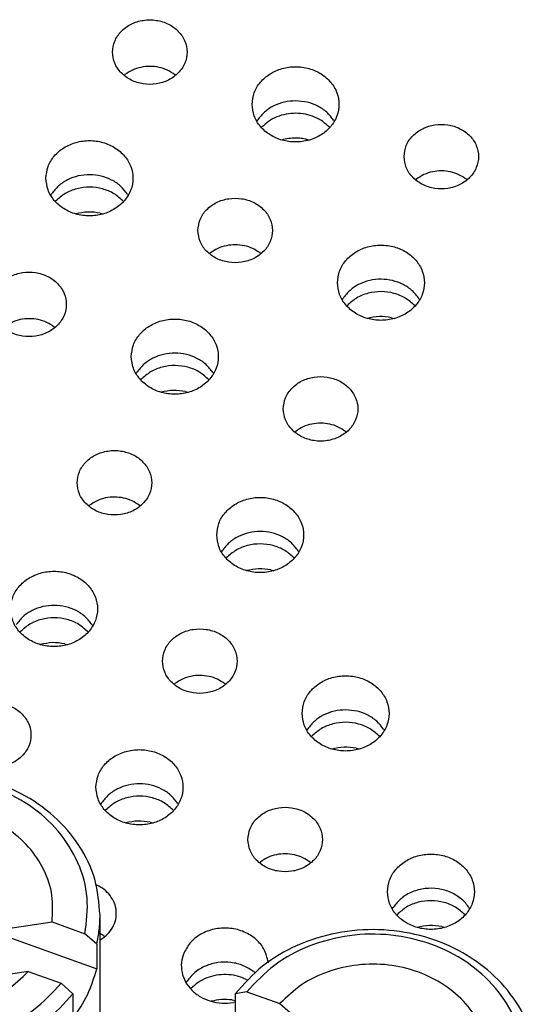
# Model space of a CAD drawing. Header units: inches. Extents: x -129 to 664, y -381 to 179.
# Tile 68 of 109: x -41 to -33, y -200 to -184. Entities that reach past the tile are written whole.
import ezdxf

# ---------------------------------------------------------------- set-up
doc = ezdxf.new("R2010")
doc.units = ezdxf.units.IN
doc.layers.add('1', color=7, linetype='Continuous')

# ---------------------------------------------------------------- blocks, each defined once
blk = doc.blocks.new('nut_hcdps_E7018-25751_1__24', base_point=(-45.088, -204.805))
at = {"color": 7, "linetype": 'Continuous'}
for p, q in [((-44.463, -197.425), (-44.651, -197.457)), ((-44.651, -197.457), (-44.651, -197.857)), ((-44.463, -197.425), (-43.933, -197.615)), ((-43.933, -197.615), (-43.542, -197.957)), ((-44.88, -198.231), (-44.651, -197.857)), ((-43.144, -198.398), (-44.651, -197.857)), ((-43.542, -197.957), (-43.144, -198.298)), ((-45.034, -198.257), (-44.845, -198.225)), ((-44.315, -198.415), (-44.845, -198.225)), ((-43.144, -198.398), (-43.144, -198.298)), ((-43.924, -198.757), (-44.315, -198.415)), ((-45.088, -198.72), (-45.088, -202.72)), ((-43.527, -199.098), (-43.924, -198.757)), ((-43.447, -198.758), (-43.526, -199.101)), ((-39.788, -201.953), (-39.788, -198.72)), ((-41.35, -198.941), (-40.952, -198.886)), ((-40.952, -198.886), (-40.561, -198.824)), ((-40.561, -198.824), (-40.031, -199.015)), ((-41.35, -199.041), (-41.35, -198.941)), ((-41.35, -199.041), (-39.842, -199.582)), ((-39.842, -199.182), (-40.031, -199.015)), ((-42.59, -199.237), (-42.37, -199.225)), ((-39.842, -199.182), (-39.842, -199.582)), ((-43.21, -199.351), (-43.349, -199.531)), ((-43.25, -199.402), (-43.079, -199.327)), ((-43.079, -199.327), (-42.99, -199.306)), ((-41.672, -199.373), (-41.632, -199.394)), ((-41.497, -199.57), (-41.666, -199.351)), ((-41.617, -199.726), (-41.429, -199.482)), ((-41.334, -199.686), (-41.732, -199.742)), ((-40.943, -199.625), (-41.334, -199.686)), ((-40.943, -199.625), (-40.414, -199.815)), ((-40.414, -199.815), (-40.225, -199.982)), ((-40.225, -199.982), (-40.225, -200.382)), ((-43.512, -204.805), (-44.312, -204.342))]:
    blk.add_line(p, q, dxfattribs=at)
at = {"color": 1, "linetype": 'Continuous'}
for p, q in [((-43.248, -199.4), (-43.127, -199.33)), ((-41.749, -199.33), (-41.675, -199.373)), ((-41.675, -199.373), (-41.628, -199.4))]:
    blk.add_line(p, q, dxfattribs=at)
at = {"color": 7, "linetype": 'Continuous'}
for points, knots in [([(-39.788, -198.72), (-39.805, -198.523), (-39.84, -198.126), (-40.11, -197.575), (-40.519, -197.101), (-41.053, -196.734), (-41.675, -196.496), (-42.344, -196.401), (-43.02, -196.455), (-43.657, -196.656), (-44.226, -196.983), (-44.511, -197.301), (-44.651, -197.457)], [0, 0, 0, 0, 0.587286, 1.186519, 1.806033, 2.44847, 3.110621, 3.784689, 4.460272, 5.126647, 5.775077, 6.400921, 6.400921, 6.400921, 6.400921]), ([(-40.031, -199.015), (-40.007, -198.822), (-39.958, -198.435), (-40.121, -197.856), (-40.444, -197.341), (-40.916, -196.924), (-41.497, -196.632), (-42.145, -196.487), (-42.814, -196.496), (-43.454, -196.662), (-44.032, -196.964), (-44.321, -197.273), (-44.463, -197.425)], [0, 0, 0, 0, 0.577804, 1.160027, 1.758948, 2.381276, 3.026584, 3.688116, 4.354999, 5.015057, 5.657778, 6.277089, 6.277089, 6.277089, 6.277089]), ([(-40.561, -198.824), (-40.553, -198.682), (-40.536, -198.394), (-40.677, -197.974), (-40.928, -197.601), (-41.282, -197.299), (-41.711, -197.087), (-42.188, -196.977), (-42.682, -196.976), (-43.158, -197.086), (-43.594, -197.292), (-43.821, -197.508), (-43.933, -197.615)], [0, 0, 0, 0, 0.425961, 0.856788, 1.300306, 1.760505, 2.236772, 2.724474, 3.216328, 3.704134, 4.180586, 4.641007, 4.641007, 4.641007, 4.641007]), ([(-41.35, -198.941), (-41.366, -198.856), (-41.399, -198.681), (-41.549, -198.451), (-41.758, -198.264), (-42.018, -198.134), (-42.308, -198.069), (-42.607, -198.074), (-42.896, -198.144), (-43.062, -198.247), (-43.144, -198.298)], [0, 0, 0, 0, 0.260228, 0.527904, 0.806065, 1.094531, 1.390271, 1.688393, 1.983426, 2.270655, 2.270655, 2.270655, 2.270655]), ([(-45.034, -198.257), (-45.05, -198.334), (-45.081, -198.486), (-45.086, -198.642), (-45.088, -198.72)], [0, 0, 0, 0, 0.2335931, 0.4663966, 0.4663966, 0.4663966, 0.4663966]), ([(-44.845, -198.225), (-44.869, -198.418), (-44.918, -198.805), (-44.755, -199.383), (-44.432, -199.898), (-43.96, -200.316), (-43.379, -200.607), (-42.731, -200.752), (-42.062, -200.743), (-41.422, -200.577), (-40.844, -200.276), (-40.555, -199.966), (-40.414, -199.815)], [0, 0, 0, 0, 0.577804, 1.160027, 1.758948, 2.381275, 3.026584, 3.688116, 4.354998, 5.015056, 5.657777, 6.277089, 6.277089, 6.277089, 6.277089]), ([(-44.315, -198.415), (-44.324, -198.558), (-44.34, -198.845), (-44.199, -199.265), (-43.948, -199.638), (-43.594, -199.94), (-43.165, -200.153), (-42.688, -200.263), (-42.194, -200.264), (-41.718, -200.154), (-41.282, -199.947), (-41.055, -199.731), (-40.943, -199.625)], [0, 0, 0, 0, 0.425961, 0.856788, 1.300306, 1.760505, 2.236772, 2.724473, 3.216328, 3.704133, 4.180585, 4.641006, 4.641006, 4.641006, 4.641006]), ([(-43.144, -198.398), (-43.206, -198.449), (-43.33, -198.551), (-43.408, -198.69), (-43.447, -198.758)], [0, 0, 0, 0, 0.2410819, 0.4742278, 0.4742278, 0.4742278, 0.4742278]), ([(-45.088, -198.72), (-45.071, -198.916), (-45.036, -199.313), (-44.766, -199.865), (-44.357, -200.339), (-43.823, -200.706), (-43.201, -200.943), (-42.532, -201.038), (-41.856, -200.985), (-41.22, -200.784), (-40.65, -200.457), (-40.365, -200.139), (-40.225, -199.982)], [0, 0, 0, 0, 0.587286, 1.186519, 1.806034, 2.44847, 3.110622, 3.78469, 4.460273, 5.126647, 5.775078, 6.400922, 6.400922, 6.400922, 6.400922]), ([(-39.842, -199.182), (-39.827, -199.106), (-39.795, -198.953), (-39.79, -198.797), (-39.788, -198.72)], [0, 0, 0, 0, 0.2335931, 0.4663965, 0.4663965, 0.4663965, 0.4663965]), ([(-41.666, -199.351), (-41.739, -199.297), (-41.887, -199.187), (-42.155, -199.096), (-42.438, -199.063), (-42.721, -199.096), (-42.989, -199.187), (-43.137, -199.297), (-43.21, -199.351)], [0, 0, 0, 0, 0.271593, 0.551446, 0.83596, 1.120474, 1.400327, 1.67192, 1.67192, 1.67192, 1.67192]), ([(-41.429, -199.482), (-41.401, -199.411), (-41.344, -199.269), (-41.348, -199.117), (-41.35, -199.041)], [0, 0, 0, 0, 0.2270745, 0.4514797, 0.4514797, 0.4514797, 0.4514797]), ([(-43.527, -199.098), (-43.51, -199.184), (-43.477, -199.358), (-43.327, -199.588), (-43.118, -199.775), (-42.858, -199.906), (-42.568, -199.971), (-42.27, -199.965), (-41.98, -199.895), (-41.814, -199.792), (-41.732, -199.742)], [0, 0, 0, 0, 0.260228, 0.527904, 0.806065, 1.094531, 1.39027, 1.688393, 1.983426, 2.270655, 2.270655, 2.270655, 2.270655]), ([(-41.672, -199.373), (-41.785, -199.333), (-42.011, -199.253), (-42.25, -199.234), (-42.37, -199.225)], [0, 0, 0, 0, 0.3560562, 0.7163552, 0.7163552, 0.7163552, 0.7163552]), ([(-40.225, -200.382), (-40.14, -200.258), (-39.97, -200.011), (-39.885, -199.724), (-39.842, -199.582)], [0, 0, 0, 0, 0.4506024, 0.8917696, 0.8917696, 0.8917696, 0.8917696]), ([(-45.088, -202.72), (-45.078, -202.87), (-45.058, -203.173), (-44.898, -203.608), (-44.655, -204.011), (-44.427, -204.231), (-44.312, -204.342)], [0, 0, 0, 0, 0.450612, 0.906779, 1.373035, 1.852155, 1.852155, 1.852155, 1.852155])]:
    blk.add_open_spline(points, degree=3, knots=knots, dxfattribs=at)
at = {"color": 1, "linetype": 'Continuous'}
blk.add_open_spline([(-41.749, -199.33), (-41.861, -199.296), (-42.085, -199.228), (-42.438, -199.202), (-42.791, -199.228), (-43.015, -199.296), (-43.127, -199.33)], degree=3, knots=[0, 0, 0, 0, 0.349125, 0.701563, 1.054001, 1.403126, 1.403126, 1.403126, 1.403126], dxfattribs=at)
blk = doc.blocks.new('E7018-60120_plug_female_hcdps_ass__26', base_point=(-45.088, -272.667))
blk.add_blockref('nut_hcdps_E7018-25751_1__24', (-45.088, -204.805))
blk = doc.blocks.new('100A_pin_assy_3__27', base_point=(-45.088, -272.667))
blk.add_blockref('E7018-60120_plug_female_hcdps_ass__26', (-45.088, -272.667))
blk = doc.blocks.new('nut_hcdps_E7018-25751_1__30', base_point=(-38.048, -207.54))
at = {"color": 7, "linetype": 'Continuous'}
for p, q in [((-37.423, -199.95), (-37.611, -199.983)), ((-37.611, -199.983), (-37.611, -200.383)), ((-37.423, -199.95), (-36.893, -200.14)), ((-36.893, -200.14), (-36.502, -200.482)), ((-37.84, -200.756), (-37.611, -200.383)), ((-36.104, -200.923), (-37.611, -200.383)), ((-36.502, -200.482), (-36.104, -200.823)), ((-37.994, -200.783), (-37.805, -200.75)), ((-37.275, -200.94), (-37.805, -200.75)), ((-36.104, -200.923), (-36.104, -200.823)), ((-36.884, -201.283), (-37.275, -200.94)), ((-38.048, -201.245), (-38.048, -205.245)), ((-36.487, -201.623), (-36.884, -201.283)), ((-36.407, -201.283), (-36.486, -201.627)), ((-32.748, -205.245), (-32.748, -201.245)), ((-34.31, -201.467), (-33.912, -201.412)), ((-34.31, -201.567), (-34.31, -201.467)), ((-33.912, -201.412), (-33.521, -201.35)), ((-33.521, -201.35), (-32.991, -201.54)), ((-34.31, -201.567), (-32.802, -202.107)), ((-32.802, -201.707), (-32.991, -201.54)), ((-35.55, -201.762), (-35.33, -201.75)), ((-32.802, -201.707), (-32.802, -202.107)), ((-36.17, -201.876), (-36.309, -202.056)), ((-36.21, -201.927), (-36.039, -201.852)), ((-36.039, -201.852), (-35.95, -201.831)), ((-34.632, -201.899), (-34.592, -201.92)), ((-34.457, -202.095), (-34.626, -201.876)), ((-34.577, -202.251), (-34.389, -202.007)), ((-34.294, -202.212), (-34.692, -202.267)), ((-33.903, -202.15), (-34.294, -202.212)), ((-33.903, -202.15), (-33.374, -202.34)), ((-33.374, -202.34), (-33.185, -202.508)), ((-33.185, -202.508), (-33.185, -202.908))]:
    blk.add_line(p, q, dxfattribs=at)
at = {"color": 1, "linetype": 'Continuous'}
for p, q in [((-36.208, -201.925), (-36.087, -201.855)), ((-34.709, -201.855), (-34.635, -201.898)), ((-34.635, -201.898), (-34.588, -201.925))]:
    blk.add_line(p, q, dxfattribs=at)
at = {"color": 7, "linetype": 'Continuous'}
for points, knots in [([(-32.748, -201.245), (-32.765, -201.049), (-32.8, -200.652), (-33.07, -200.1), (-33.479, -199.626), (-34.013, -199.259), (-34.635, -199.021), (-35.304, -198.927), (-35.98, -198.98), (-36.617, -199.181), (-37.187, -199.508), (-37.471, -199.826), (-37.611, -199.983)], [0, 0, 0, 0, 0.587286, 1.186519, 1.806033, 2.448469, 3.110621, 3.784689, 4.460272, 5.126646, 5.775076, 6.40092, 6.40092, 6.40092, 6.40092]), ([(-32.991, -201.54), (-32.967, -201.347), (-32.918, -200.96), (-33.081, -200.382), (-33.404, -199.867), (-33.876, -199.449), (-34.457, -199.158), (-35.105, -199.012), (-35.774, -199.021), (-36.414, -199.188), (-36.992, -199.489), (-37.281, -199.798), (-37.423, -199.95)], [0, 0, 0, 0, 0.577804, 1.160027, 1.758948, 2.381276, 3.026584, 3.688116, 4.354999, 5.015057, 5.657778, 6.277089, 6.277089, 6.277089, 6.277089]), ([(-33.521, -201.35), (-33.513, -201.207), (-33.496, -200.92), (-33.637, -200.499), (-33.888, -200.127), (-34.242, -199.825), (-34.671, -199.612), (-35.148, -199.502), (-35.642, -199.501), (-36.118, -199.611), (-36.554, -199.817), (-36.781, -200.034), (-36.893, -200.14)], [0, 0, 0, 0, 0.425961, 0.856788, 1.300306, 1.760505, 2.236772, 2.724474, 3.216328, 3.704134, 4.180586, 4.641006, 4.641006, 4.641006, 4.641006]), ([(-34.31, -201.467), (-34.326, -201.381), (-34.359, -201.207), (-34.509, -200.976), (-34.718, -200.789), (-34.978, -200.659), (-35.268, -200.594), (-35.567, -200.6), (-35.856, -200.67), (-36.022, -200.773), (-36.104, -200.823)], [0, 0, 0, 0, 0.260228, 0.527904, 0.806065, 1.094531, 1.390271, 1.688393, 1.983426, 2.270655, 2.270655, 2.270655, 2.270655]), ([(-37.994, -200.783), (-38.01, -200.859), (-38.041, -201.012), (-38.046, -201.167), (-38.048, -201.245)], [0, 0, 0, 0, 0.2335934, 0.4663971, 0.4663971, 0.4663971, 0.4663971]), ([(-37.805, -200.75), (-37.829, -200.943), (-37.878, -201.33), (-37.715, -201.908), (-37.392, -202.423), (-36.92, -202.841), (-36.339, -203.132), (-35.692, -203.278), (-35.022, -203.269), (-34.382, -203.102), (-33.804, -202.801), (-33.515, -202.492), (-33.374, -202.34)], [0, 0, 0, 0, 0.577804, 1.160027, 1.758948, 2.381276, 3.026584, 3.688116, 4.354999, 5.015056, 5.657777, 6.277089, 6.277089, 6.277089, 6.277089]), ([(-37.275, -200.94), (-37.284, -201.083), (-37.3, -201.37), (-37.159, -201.791), (-36.908, -202.163), (-36.554, -202.466), (-36.125, -202.678), (-35.648, -202.788), (-35.154, -202.789), (-34.678, -202.679), (-34.243, -202.473), (-34.015, -202.256), (-33.903, -202.15)], [0, 0, 0, 0, 0.425961, 0.856788, 1.300306, 1.760504, 2.236772, 2.724473, 3.216328, 3.704133, 4.180585, 4.641006, 4.641006, 4.641006, 4.641006]), ([(-36.104, -200.923), (-36.167, -200.975), (-36.29, -201.076), (-36.368, -201.215), (-36.407, -201.283)], [0, 0, 0, 0, 0.2410821, 0.4742282, 0.4742282, 0.4742282, 0.4742282]), ([(-38.048, -201.245), (-38.031, -201.442), (-37.997, -201.838), (-37.726, -202.39), (-37.317, -202.864), (-36.783, -203.231), (-36.161, -203.469), (-35.492, -203.563), (-34.816, -203.51), (-34.18, -203.309), (-33.61, -202.982), (-33.325, -202.664), (-33.185, -202.508)], [0, 0, 0, 0, 0.587286, 1.186519, 1.806033, 2.44847, 3.110621, 3.784689, 4.460272, 5.126647, 5.775077, 6.400921, 6.400921, 6.400921, 6.400921]), ([(-32.802, -201.707), (-32.787, -201.631), (-32.755, -201.479), (-32.75, -201.323), (-32.748, -201.245)], [0, 0, 0, 0, 0.2335933, 0.4663968, 0.4663968, 0.4663968, 0.4663968]), ([(-36.487, -201.623), (-36.47, -201.709), (-36.437, -201.883), (-36.287, -202.114), (-36.078, -202.301), (-35.818, -202.431), (-35.528, -202.496), (-35.23, -202.491), (-34.94, -202.42), (-34.774, -202.318), (-34.692, -202.267)], [0, 0, 0, 0, 0.260228, 0.527904, 0.806064, 1.094531, 1.39027, 1.688393, 1.983426, 2.270655, 2.270655, 2.270655, 2.270655]), ([(-34.626, -201.876), (-34.699, -201.822), (-34.847, -201.712), (-35.115, -201.621), (-35.398, -201.588), (-35.681, -201.621), (-35.949, -201.712), (-36.097, -201.822), (-36.17, -201.876)], [0, 0, 0, 0, 0.271593, 0.551446, 0.835959, 1.120473, 1.400326, 1.671919, 1.671919, 1.671919, 1.671919]), ([(-34.389, -202.007), (-34.361, -201.936), (-34.304, -201.795), (-34.308, -201.642), (-34.31, -201.567)], [0, 0, 0, 0, 0.2270745, 0.4514797, 0.4514797, 0.4514797, 0.4514797]), ([(-34.632, -201.899), (-34.745, -201.859), (-34.971, -201.778), (-35.21, -201.76), (-35.33, -201.75)], [0, 0, 0, 0, 0.3560557, 0.7163542, 0.7163542, 0.7163542, 0.7163542]), ([(-33.185, -202.908), (-33.1, -202.783), (-32.93, -202.536), (-32.845, -202.249), (-32.802, -202.107)], [0, 0, 0, 0, 0.4506025, 0.8917697, 0.8917697, 0.8917697, 0.8917697]), ([(-38.048, -205.245), (-38.03, -205.446), (-37.994, -205.852), (-37.711, -206.415), (-37.285, -206.895), (-36.729, -207.26), (-36.086, -207.488), (-35.398, -207.566), (-34.71, -207.488), (-34.067, -207.26), (-33.511, -206.895), (-33.085, -206.415), (-32.802, -205.852), (-32.766, -205.446), (-32.748, -205.245)], [0, 0, 0, 0, 0.600805, 1.214361, 1.849394, 2.508357, 3.187364, 3.877678, 4.567992, 5.246999, 5.905962, 6.540996, 7.154551, 7.755356, 7.755356, 7.755356, 7.755356])]:
    blk.add_open_spline(points, degree=3, knots=knots, dxfattribs=at)
at = {"color": 1, "linetype": 'Continuous'}
blk.add_open_spline([(-34.709, -201.855), (-34.821, -201.821), (-35.045, -201.753), (-35.398, -201.728), (-35.751, -201.753), (-35.975, -201.821), (-36.087, -201.855)], degree=3, knots=[0, 0, 0, 0, 0.349125, 0.701562, 1.054, 1.403125, 1.403125, 1.403125, 1.403125], dxfattribs=at)
blk = doc.blocks.new('E7018-60120_plug_female_hcdps_ass__32', base_point=(-38.048, -275.403))
blk.add_blockref('nut_hcdps_E7018-25751_1__30', (-38.048, -207.54))
blk = doc.blocks.new('100A_pin_assy_2__33', base_point=(-38.048, -275.403))
blk.add_blockref('E7018-60120_plug_female_hcdps_ass__32', (-38.048, -275.403))
blk = doc.blocks.new('insulator_top2_E7018-25457__90', base_point=(-86.509, -231.663))
at = {"color": 7, "linetype": 'Continuous'}
for p, q in [((-39.402, -185.186), (-39.387, -185.174)), ((-38.583, -185.177), (-38.572, -185.186)), ((-37.264, -185.928), (-37.25, -185.904)), ((-36.028, -185.91), (-36.017, -185.929)), ((-34.709, -186.87), (-34.694, -186.857)), ((-33.889, -186.861), (-33.879, -186.87)), ((-40.583, -187.119), (-40.568, -187.095)), ((-39.347, -187.1), (-39.336, -187.119)), ((-38.027, -188.06), (-38.012, -188.048)), ((-37.208, -188.051), (-37.198, -188.061)), ((-35.889, -188.803), (-35.875, -188.779)), ((-34.653, -188.784), (-34.642, -188.803)), ((-40.527, -189.242), (-40.516, -189.251)), ((-39.208, -189.993), (-39.194, -189.969)), ((-37.972, -189.974), (-37.961, -189.993)), ((-36.653, -190.934), (-36.638, -190.922)), ((-35.834, -190.926), (-35.823, -190.935)), ((-39.971, -192.125), (-39.956, -192.112)), ((-39.152, -192.116), (-39.142, -192.125)), ((-37.833, -192.867), (-37.819, -192.843)), ((-36.597, -192.848), (-36.586, -192.867)), ((-39.916, -194.039), (-39.905, -194.058)), ((-38.597, -194.999), (-38.582, -194.986)), ((-37.778, -194.99), (-37.767, -194.999)), ((-36.459, -195.741), (-36.444, -195.717)), ((-35.223, -195.722), (-35.212, -195.741)), ((-39.777, -196.932), (-39.763, -196.908)), ((-38.541, -196.913), (-38.53, -196.932)), ((-37.222, -197.873), (-37.207, -197.861)), ((-36.403, -197.864), (-36.392, -197.873)), ((-39.861, -198.223), (-39.841, -198.231)), ((-35.084, -198.615), (-35.07, -198.591)), ((-33.848, -198.597), (-33.837, -198.615)), ((-39.788, -199.009), (-39.759, -199.027)), ((-39.722, -199.055), (-39.711, -199.064)), ((-39.784, -199.115), (-39.788, -199.118)), ((-37.083, -199.472), (-37.082, -199.485)), ((-37.308, -199.632), (-37.295, -199.643)), ((-38.403, -199.806), (-38.388, -199.782)), ((-37.611, -200.118), (-37.641, -200.125))]:
    blk.add_line(p, q, dxfattribs=at)
for points, knots in [([(-39.587, -184.811), (-39.58, -184.872), (-39.565, -184.996), (-39.452, -185.156), (-39.29, -185.272), (-39.092, -185.334), (-38.882, -185.334), (-38.685, -185.272), (-38.522, -185.156), (-38.413, -184.996), (-38.374, -184.811), (-38.413, -184.627), (-38.522, -184.467), (-38.685, -184.35), (-38.882, -184.289), (-39.092, -184.289), (-39.29, -184.35), (-39.452, -184.467), (-39.565, -184.627), (-39.58, -184.75), (-39.587, -184.811)], [0, 0, 0, 0, 0.181365, 0.369194, 0.566516, 0.771824, 0.980202, 1.18551, 1.382833, 1.570662, 1.752027, 1.933392, 2.121221, 2.318543, 2.523851, 2.732229, 2.937537, 3.134859, 3.322688, 3.504053, 3.504053, 3.504053, 3.504053]), ([(-38.583, -185.177), (-38.622, -185.151), (-38.7, -185.097), (-38.839, -185.053), (-38.984, -185.036), (-39.13, -185.052), (-39.269, -185.095), (-39.348, -185.148), (-39.387, -185.174)], [0, 0, 0, 0, 0.1402465, 0.284316, 0.4305327, 0.5767948, 0.7209916, 0.8614214, 0.8614214, 0.8614214, 0.8614214]), ([(-37.34, -185.653), (-37.334, -185.717), (-37.32, -185.846), (-37.212, -186.019), (-37.055, -186.154), (-36.858, -186.24), (-36.641, -186.269), (-36.423, -186.24), (-36.226, -186.154), (-36.068, -186.019), (-35.965, -185.846), (-35.929, -185.653), (-35.965, -185.46), (-36.068, -185.287), (-36.226, -185.152), (-36.423, -185.066), (-36.641, -185.037), (-36.858, -185.066), (-37.055, -185.152), (-37.212, -185.287), (-37.32, -185.46), (-37.334, -185.589), (-37.34, -185.653)], [0, 0, 0, 0, 0.190439, 0.386512, 0.591376, 0.804667, 1.023004, 1.241341, 1.454632, 1.659496, 1.855569, 2.046008, 2.236447, 2.43252, 2.637384, 2.850675, 3.069012, 3.287349, 3.50064, 3.705504, 3.901578, 4.092016, 4.092016, 4.092016, 4.092016]), ([(-36.637, -185.597), (-36.699, -185.601), (-36.821, -185.608), (-36.993, -185.672), (-37.143, -185.768), (-37.215, -185.86), (-37.25, -185.904)], [0, 0, 0, 0, 0.1847209, 0.3663964, 0.5426293, 0.7123739, 0.7123739, 0.7123739, 0.7123739]), ([(-36.028, -185.91), (-36.062, -185.865), (-36.133, -185.772), (-36.282, -185.675), (-36.453, -185.61), (-36.575, -185.601), (-36.637, -185.597)], [0, 0, 0, 0, 0.1694985, 0.3454918, 0.5269966, 0.7116568, 0.7116568, 0.7116568, 0.7116568]), ([(-34.894, -186.495), (-34.887, -186.556), (-34.872, -186.68), (-34.758, -186.839), (-34.596, -186.956), (-34.398, -187.017), (-34.189, -187.017), (-33.991, -186.956), (-33.828, -186.839), (-33.72, -186.68), (-33.681, -186.495), (-33.72, -186.31), (-33.828, -186.15), (-33.991, -186.034), (-34.189, -185.973), (-34.398, -185.973), (-34.596, -186.034), (-34.758, -186.15), (-34.872, -186.31), (-34.887, -186.434), (-34.894, -186.495)], [0, 0, 0, 0, 0.181365, 0.369194, 0.566516, 0.771824, 0.980202, 1.18551, 1.382833, 1.570662, 1.752027, 1.933392, 2.121221, 2.318543, 2.523851, 2.732229, 2.937537, 3.134859, 3.322688, 3.504053, 3.504053, 3.504053, 3.504053]), ([(-40.659, -186.844), (-40.652, -186.907), (-40.638, -187.037), (-40.531, -187.209), (-40.374, -187.344), (-40.176, -187.43), (-39.959, -187.46), (-39.742, -187.43), (-39.545, -187.344), (-39.386, -187.209), (-39.283, -187.037), (-39.247, -186.844), (-39.283, -186.65), (-39.386, -186.478), (-39.545, -186.343), (-39.742, -186.257), (-39.959, -186.227), (-40.176, -186.257), (-40.374, -186.343), (-40.531, -186.478), (-40.638, -186.65), (-40.652, -186.78), (-40.659, -186.844)], [0, 0, 0, 0, 0.190439, 0.386512, 0.591376, 0.804667, 1.023004, 1.241341, 1.454632, 1.659496, 1.855569, 2.046008, 2.236447, 2.43252, 2.637384, 2.850675, 3.069012, 3.287349, 3.50064, 3.705504, 3.901578, 4.092016, 4.092016, 4.092016, 4.092016]), ([(-39.347, -187.1), (-39.381, -187.055), (-39.451, -186.963), (-39.601, -186.865), (-39.771, -186.802), (-39.956, -186.78), (-40.14, -186.8), (-40.311, -186.862), (-40.462, -186.959), (-40.533, -187.05), (-40.568, -187.095)], [0, 0, 0, 0, 0.169498, 0.345491, 0.526995, 0.711655, 0.896377, 1.078053, 1.254287, 1.424032, 1.424032, 1.424032, 1.424032]), ([(-33.889, -186.861), (-33.928, -186.835), (-34.007, -186.781), (-34.145, -186.737), (-34.291, -186.72), (-34.436, -186.735), (-34.575, -186.778), (-34.655, -186.831), (-34.694, -186.857)], [0, 0, 0, 0, 0.1402465, 0.284316, 0.4305327, 0.5767948, 0.7209916, 0.8614214, 0.8614214, 0.8614214, 0.8614214]), ([(-38.213, -187.685), (-38.205, -187.746), (-38.19, -187.87), (-38.077, -188.03), (-37.915, -188.146), (-37.717, -188.208), (-37.508, -188.208), (-37.31, -188.146), (-37.147, -188.03), (-37.038, -187.87), (-37, -187.685), (-37.038, -187.501), (-37.147, -187.341), (-37.31, -187.224), (-37.508, -187.163), (-37.717, -187.163), (-37.915, -187.224), (-38.077, -187.341), (-38.19, -187.501), (-38.205, -187.625), (-38.213, -187.685)], [0, 0, 0, 0, 0.181365, 0.369194, 0.566516, 0.771824, 0.980202, 1.18551, 1.382833, 1.570662, 1.752027, 1.933392, 2.121221, 2.318543, 2.523851, 2.732229, 2.937537, 3.134859, 3.322688, 3.504053, 3.504053, 3.504053, 3.504053]), ([(-37.208, -188.051), (-37.247, -188.025), (-37.326, -187.971), (-37.464, -187.927), (-37.609, -187.91), (-37.755, -187.926), (-37.894, -187.969), (-37.973, -188.022), (-38.012, -188.048)], [0, 0, 0, 0, 0.1402464, 0.2843157, 0.4305323, 0.5767943, 0.7209909, 0.8614207, 0.8614207, 0.8614207, 0.8614207]), ([(-35.966, -188.527), (-35.959, -188.591), (-35.945, -188.72), (-35.838, -188.893), (-35.681, -189.028), (-35.483, -189.114), (-35.266, -189.143), (-35.049, -189.114), (-34.851, -189.028), (-34.693, -188.893), (-34.59, -188.72), (-34.554, -188.527), (-34.59, -188.334), (-34.693, -188.161), (-34.851, -188.026), (-35.049, -187.94), (-35.266, -187.911), (-35.483, -187.94), (-35.681, -188.026), (-35.838, -188.161), (-35.945, -188.334), (-35.959, -188.463), (-35.966, -188.527)], [0, 0, 0, 0, 0.190439, 0.386512, 0.591376, 0.804667, 1.023004, 1.241341, 1.454632, 1.659496, 1.855569, 2.046008, 2.236447, 2.43252, 2.637384, 2.850675, 3.069012, 3.287349, 3.50064, 3.705504, 3.901578, 4.092016, 4.092016, 4.092016, 4.092016]), ([(-41.531, -188.876), (-41.524, -188.937), (-41.509, -189.06), (-41.396, -189.22), (-41.234, -189.337), (-41.036, -189.398), (-40.826, -189.398), (-40.629, -189.337), (-40.466, -189.22), (-40.357, -189.06), (-40.319, -188.876), (-40.357, -188.691), (-40.466, -188.531), (-40.629, -188.415), (-40.826, -188.354), (-41.036, -188.354), (-41.234, -188.415), (-41.396, -188.531), (-41.509, -188.691), (-41.524, -188.815), (-41.531, -188.876)], [0, 0, 0, 0, 0.181365, 0.369194, 0.566516, 0.771824, 0.980202, 1.18551, 1.382833, 1.570662, 1.752027, 1.933392, 2.121221, 2.318543, 2.523851, 2.732229, 2.937537, 3.134859, 3.322688, 3.504053, 3.504053, 3.504053, 3.504053]), ([(-34.653, -188.784), (-34.688, -188.739), (-34.758, -188.647), (-34.908, -188.549), (-35.078, -188.486), (-35.262, -188.464), (-35.447, -188.484), (-35.618, -188.546), (-35.769, -188.642), (-35.84, -188.734), (-35.875, -188.779)], [0, 0, 0, 0, 0.169498, 0.345491, 0.526995, 0.711655, 0.896377, 1.078053, 1.254286, 1.424032, 1.424032, 1.424032, 1.424032]), ([(-40.527, -189.242), (-40.566, -189.215), (-40.644, -189.162), (-40.783, -189.117), (-40.928, -189.101), (-41.074, -189.116), (-41.213, -189.159), (-41.292, -189.212), (-41.331, -189.238)], [0, 0, 0, 0, 0.1402465, 0.2843159, 0.4305327, 0.5767949, 0.7209916, 0.8614216, 0.8614216, 0.8614216, 0.8614216]), ([(-39.285, -189.718), (-39.278, -189.781), (-39.264, -189.911), (-39.156, -190.083), (-38.999, -190.218), (-38.802, -190.304), (-38.585, -190.334), (-38.367, -190.304), (-38.17, -190.218), (-38.012, -190.083), (-37.909, -189.911), (-37.873, -189.718), (-37.909, -189.524), (-38.012, -189.352), (-38.17, -189.217), (-38.367, -189.131), (-38.585, -189.102), (-38.802, -189.131), (-38.999, -189.217), (-39.156, -189.352), (-39.264, -189.524), (-39.278, -189.654), (-39.285, -189.718)], [0, 0, 0, 0, 0.190439, 0.386512, 0.591376, 0.804667, 1.023004, 1.241341, 1.454632, 1.659496, 1.855569, 2.046008, 2.236447, 2.43252, 2.637384, 2.850675, 3.069012, 3.287349, 3.50064, 3.705504, 3.901578, 4.092016, 4.092016, 4.092016, 4.092016]), ([(-37.972, -189.974), (-38.006, -189.929), (-38.077, -189.837), (-38.226, -189.739), (-38.397, -189.676), (-38.581, -189.654), (-38.765, -189.674), (-38.937, -189.736), (-39.087, -189.833), (-39.159, -189.924), (-39.194, -189.969)], [0, 0, 0, 0, 0.169498, 0.345491, 0.526995, 0.711655, 0.896376, 1.078052, 1.254286, 1.424031, 1.424031, 1.424031, 1.424031]), ([(-36.838, -190.559), (-36.831, -190.62), (-36.816, -190.744), (-36.702, -190.904), (-36.54, -191.02), (-36.343, -191.082), (-36.133, -191.082), (-35.936, -191.02), (-35.772, -190.904), (-35.664, -190.744), (-35.625, -190.559), (-35.664, -190.375), (-35.772, -190.215), (-35.936, -190.098), (-36.133, -190.037), (-36.343, -190.037), (-36.54, -190.098), (-36.702, -190.215), (-36.816, -190.375), (-36.831, -190.499), (-36.838, -190.559)], [0, 0, 0, 0, 0.181365, 0.369194, 0.566516, 0.771824, 0.980202, 1.18551, 1.382833, 1.570662, 1.752027, 1.933392, 2.121221, 2.318543, 2.523851, 2.732229, 2.937537, 3.134859, 3.322688, 3.504053, 3.504053, 3.504053, 3.504053]), ([(-35.834, -190.926), (-35.872, -190.899), (-35.951, -190.845), (-36.089, -190.801), (-36.235, -190.784), (-36.38, -190.8), (-36.519, -190.843), (-36.599, -190.896), (-36.638, -190.922)], [0, 0, 0, 0, 0.1402462, 0.2843154, 0.4305319, 0.5767938, 0.7209902, 0.8614199, 0.8614199, 0.8614199, 0.8614199]), ([(-40.157, -191.75), (-40.149, -191.811), (-40.134, -191.935), (-40.021, -192.094), (-39.859, -192.211), (-39.661, -192.272), (-39.452, -192.272), (-39.254, -192.211), (-39.091, -192.094), (-38.982, -191.935), (-38.944, -191.75), (-38.982, -191.565), (-39.091, -191.405), (-39.254, -191.289), (-39.452, -191.228), (-39.661, -191.228), (-39.859, -191.289), (-40.021, -191.405), (-40.134, -191.565), (-40.149, -191.689), (-40.157, -191.75)], [0, 0, 0, 0, 0.181365, 0.369194, 0.566516, 0.771824, 0.980202, 1.18551, 1.382833, 1.570662, 1.752027, 1.933392, 2.121221, 2.318543, 2.523851, 2.732229, 2.937537, 3.134859, 3.322688, 3.504053, 3.504053, 3.504053, 3.504053]), ([(-39.152, -192.116), (-39.191, -192.09), (-39.27, -192.036), (-39.408, -191.992), (-39.553, -191.975), (-39.699, -191.99), (-39.838, -192.033), (-39.917, -192.086), (-39.956, -192.112)], [0, 0, 0, 0, 0.1402466, 0.2843163, 0.4305332, 0.5767956, 0.7209925, 0.8614226, 0.8614226, 0.8614226, 0.8614226]), ([(-37.91, -192.592), (-37.903, -192.655), (-37.889, -192.785), (-37.782, -192.957), (-37.625, -193.092), (-37.427, -193.178), (-37.21, -193.208), (-36.993, -193.178), (-36.795, -193.092), (-36.637, -192.957), (-36.534, -192.785), (-36.498, -192.592), (-36.534, -192.398), (-36.637, -192.226), (-36.795, -192.091), (-36.993, -192.005), (-37.21, -191.976), (-37.427, -192.005), (-37.625, -192.091), (-37.782, -192.226), (-37.889, -192.398), (-37.903, -192.528), (-37.91, -192.592)], [0, 0, 0, 0, 0.190439, 0.386512, 0.591376, 0.804667, 1.023004, 1.241341, 1.454632, 1.659496, 1.855569, 2.046008, 2.236447, 2.43252, 2.637384, 2.850675, 3.069012, 3.287349, 3.50064, 3.705504, 3.901578, 4.092016, 4.092016, 4.092016, 4.092016]), ([(-36.597, -192.848), (-36.632, -192.803), (-36.702, -192.711), (-36.852, -192.613), (-37.022, -192.55), (-37.206, -192.528), (-37.391, -192.549), (-37.562, -192.61), (-37.713, -192.707), (-37.784, -192.798), (-37.819, -192.843)], [0, 0, 0, 0, 0.169498, 0.345491, 0.526995, 0.711654, 0.896376, 1.078052, 1.254285, 1.42403, 1.42403, 1.42403, 1.42403]), ([(-41.229, -193.782), (-41.222, -193.846), (-41.208, -193.975), (-41.1, -194.148), (-40.943, -194.283), (-40.746, -194.369), (-40.529, -194.398), (-40.311, -194.369), (-40.114, -194.283), (-39.956, -194.148), (-39.853, -193.975), (-39.817, -193.782), (-39.853, -193.589), (-39.956, -193.416), (-40.114, -193.281), (-40.311, -193.195), (-40.529, -193.166), (-40.746, -193.195), (-40.943, -193.281), (-41.1, -193.416), (-41.208, -193.589), (-41.222, -193.718), (-41.229, -193.782)], [0, 0, 0, 0, 0.190439, 0.386512, 0.591376, 0.804667, 1.023004, 1.241341, 1.454632, 1.659496, 1.855569, 2.046008, 2.236447, 2.43252, 2.637384, 2.850675, 3.069012, 3.287349, 3.50064, 3.705504, 3.901578, 4.092016, 4.092016, 4.092016, 4.092016]), ([(-40.525, -193.726), (-40.587, -193.73), (-40.709, -193.737), (-40.881, -193.801), (-41.031, -193.897), (-41.103, -193.989), (-41.138, -194.033)], [0, 0, 0, 0, 0.1847213, 0.3663971, 0.5426302, 0.7123751, 0.7123751, 0.7123751, 0.7123751]), ([(-39.916, -194.039), (-39.95, -193.994), (-40.021, -193.902), (-40.17, -193.804), (-40.341, -193.739), (-40.463, -193.73), (-40.525, -193.726)], [0, 0, 0, 0, 0.1694986, 0.345492, 0.5269969, 0.7116571, 0.7116571, 0.7116571, 0.7116571]), ([(-38.782, -194.624), (-38.775, -194.685), (-38.76, -194.809), (-38.646, -194.968), (-38.485, -195.085), (-38.287, -195.146), (-38.077, -195.146), (-37.88, -195.085), (-37.716, -194.968), (-37.608, -194.809), (-37.569, -194.624), (-37.608, -194.439), (-37.716, -194.279), (-37.88, -194.163), (-38.077, -194.102), (-38.287, -194.102), (-38.485, -194.163), (-38.646, -194.279), (-38.76, -194.439), (-38.775, -194.563), (-38.782, -194.624)], [0, 0, 0, 0, 0.181365, 0.369194, 0.566516, 0.771824, 0.980202, 1.18551, 1.382833, 1.570662, 1.752027, 1.933392, 2.121221, 2.318543, 2.523851, 2.732229, 2.937537, 3.134859, 3.322688, 3.504053, 3.504053, 3.504053, 3.504053]), ([(-37.778, -194.99), (-37.816, -194.964), (-37.895, -194.91), (-38.033, -194.866), (-38.179, -194.849), (-38.324, -194.864), (-38.463, -194.907), (-38.543, -194.96), (-38.582, -194.986)], [0, 0, 0, 0, 0.1402463, 0.2843155, 0.430532, 0.5767939, 0.7209904, 0.8614201, 0.8614201, 0.8614201, 0.8614201]), ([(-36.535, -195.466), (-36.528, -195.53), (-36.514, -195.659), (-36.407, -195.831), (-36.25, -195.967), (-36.053, -196.052), (-35.835, -196.082), (-35.618, -196.052), (-35.421, -195.967), (-35.262, -195.831), (-35.159, -195.659), (-35.123, -195.466), (-35.159, -195.272), (-35.262, -195.1), (-35.421, -194.965), (-35.618, -194.879), (-35.835, -194.85), (-36.053, -194.879), (-36.25, -194.965), (-36.407, -195.1), (-36.514, -195.272), (-36.528, -195.402), (-36.535, -195.466)], [0, 0, 0, 0, 0.190439, 0.386512, 0.591376, 0.804667, 1.023004, 1.241341, 1.454632, 1.659496, 1.855569, 2.046008, 2.236447, 2.43252, 2.637384, 2.850675, 3.069012, 3.287349, 3.50064, 3.705504, 3.901578, 4.092016, 4.092016, 4.092016, 4.092016]), ([(-42.101, -195.814), (-42.093, -195.875), (-42.078, -195.999), (-41.965, -196.159), (-41.803, -196.275), (-41.605, -196.337), (-41.396, -196.337), (-41.198, -196.275), (-41.035, -196.159), (-40.926, -195.999), (-40.888, -195.814), (-40.926, -195.63), (-41.035, -195.47), (-41.198, -195.353), (-41.396, -195.292), (-41.605, -195.292), (-41.803, -195.353), (-41.965, -195.47), (-42.078, -195.63), (-42.093, -195.754), (-42.101, -195.814)], [0, 0, 0, 0, 0.181365, 0.369194, 0.566516, 0.771824, 0.980202, 1.18551, 1.382833, 1.570662, 1.752027, 1.933392, 2.121221, 2.318543, 2.523851, 2.732229, 2.937537, 3.134859, 3.322688, 3.504053, 3.504053, 3.504053, 3.504053]), ([(-35.832, -195.41), (-35.893, -195.413), (-36.016, -195.421), (-36.187, -195.485), (-36.338, -195.581), (-36.409, -195.672), (-36.444, -195.717)], [0, 0, 0, 0, 0.1847217, 0.366398, 0.5426316, 0.7123769, 0.7123769, 0.7123769, 0.7123769]), ([(-35.223, -195.722), (-35.257, -195.677), (-35.327, -195.585), (-35.477, -195.488), (-35.648, -195.422), (-35.77, -195.414), (-35.832, -195.41)], [0, 0, 0, 0, 0.1694982, 0.3454911, 0.5269955, 0.7116553, 0.7116553, 0.7116553, 0.7116553]), ([(-39.854, -196.656), (-39.847, -196.72), (-39.833, -196.849), (-39.726, -197.022), (-39.569, -197.157), (-39.371, -197.243), (-39.154, -197.272), (-38.937, -197.243), (-38.739, -197.157), (-38.581, -197.022), (-38.478, -196.849), (-38.442, -196.656), (-38.478, -196.463), (-38.581, -196.29), (-38.739, -196.155), (-38.937, -196.07), (-39.154, -196.04), (-39.371, -196.07), (-39.569, -196.155), (-39.726, -196.29), (-39.833, -196.463), (-39.847, -196.592), (-39.854, -196.656)], [0, 0, 0, 0, 0.190439, 0.386512, 0.591376, 0.804667, 1.023004, 1.241341, 1.454632, 1.659496, 1.855569, 2.046008, 2.236447, 2.43252, 2.637384, 2.850675, 3.069012, 3.287349, 3.50064, 3.705504, 3.901578, 4.092016, 4.092016, 4.092016, 4.092016]), ([(-38.541, -196.913), (-38.576, -196.868), (-38.646, -196.776), (-38.796, -196.678), (-38.966, -196.615), (-39.15, -196.593), (-39.335, -196.613), (-39.506, -196.675), (-39.657, -196.771), (-39.728, -196.863), (-39.763, -196.908)], [0, 0, 0, 0, 0.169498, 0.345491, 0.526995, 0.711654, 0.896376, 1.078052, 1.254285, 1.42403, 1.42403, 1.42403, 1.42403]), ([(-37.407, -197.498), (-37.4, -197.559), (-37.385, -197.683), (-37.272, -197.842), (-37.11, -197.959), (-36.912, -198.02), (-36.703, -198.02), (-36.505, -197.959), (-36.342, -197.842), (-36.233, -197.683), (-36.195, -197.498), (-36.233, -197.313), (-36.342, -197.154), (-36.505, -197.037), (-36.703, -196.976), (-36.912, -196.976), (-37.11, -197.037), (-37.272, -197.154), (-37.385, -197.313), (-37.4, -197.437), (-37.407, -197.498)], [0, 0, 0, 0, 0.181365, 0.369194, 0.566516, 0.771824, 0.980202, 1.18551, 1.382833, 1.570662, 1.752027, 1.933392, 2.121221, 2.318543, 2.523851, 2.732229, 2.937537, 3.134859, 3.322688, 3.504053, 3.504053, 3.504053, 3.504053]), ([(-36.403, -197.864), (-36.442, -197.838), (-36.52, -197.784), (-36.659, -197.74), (-36.804, -197.723), (-36.95, -197.738), (-37.089, -197.782), (-37.168, -197.834), (-37.207, -197.861)], [0, 0, 0, 0, 0.1402463, 0.2843157, 0.4305323, 0.5767943, 0.7209909, 0.8614206, 0.8614206, 0.8614206, 0.8614206]), ([(-35.161, -198.34), (-35.154, -198.404), (-35.14, -198.533), (-35.032, -198.706), (-34.875, -198.841), (-34.678, -198.926), (-34.461, -198.956), (-34.243, -198.926), (-34.046, -198.841), (-33.888, -198.706), (-33.785, -198.533), (-33.749, -198.34), (-33.785, -198.146), (-33.888, -197.974), (-34.046, -197.839), (-34.243, -197.753), (-34.461, -197.724), (-34.678, -197.753), (-34.875, -197.839), (-35.032, -197.974), (-35.14, -198.146), (-35.154, -198.276), (-35.161, -198.34)], [0, 0, 0, 0, 0.190439, 0.386512, 0.591376, 0.804667, 1.023004, 1.241341, 1.454632, 1.659496, 1.855569, 2.046008, 2.236447, 2.43252, 2.637384, 2.850675, 3.069012, 3.287349, 3.50064, 3.705504, 3.901578, 4.092016, 4.092016, 4.092016, 4.092016]), ([(-39.626, -198.401), (-39.656, -198.367), (-39.718, -198.297), (-39.799, -198.253), (-39.841, -198.231)], [0, 0, 0, 0, 0.1355501, 0.2757962, 0.2757962, 0.2757962, 0.2757962]), ([(-33.966, -198.461), (-34.021, -198.421), (-34.135, -198.34), (-34.341, -198.284), (-34.555, -198.279), (-34.761, -198.333), (-34.944, -198.434), (-35.028, -198.54), (-35.07, -198.591)], [0, 0, 0, 0, 0.204407, 0.415613, 0.629557, 0.841333, 1.0467, 1.243496, 1.243496, 1.243496, 1.243496]), ([(-39.784, -199.115), (-39.744, -199.087), (-39.665, -199.032), (-39.58, -198.917), (-39.53, -198.788), (-39.521, -198.652), (-39.551, -198.516), (-39.601, -198.44), (-39.626, -198.401)], [0, 0, 0, 0, 0.1456367, 0.2860021, 0.4220601, 0.5560341, 0.6907978, 0.8289749, 0.8289749, 0.8289749, 0.8289749]), ([(-33.848, -198.597), (-33.865, -198.572), (-33.899, -198.523), (-33.943, -198.482), (-33.966, -198.461)], [0, 0, 0, 0, 0.0890411, 0.1798787, 0.1798787, 0.1798787, 0.1798787]), ([(-37.083, -199.472), (-37.098, -199.404), (-37.13, -199.266), (-37.272, -199.097), (-37.464, -198.976), (-37.69, -198.918), (-37.926, -198.926), (-38.144, -199.001), (-38.33, -199.132), (-38.401, -199.259), (-38.436, -199.321)], [0, 0, 0, 0, 0.205403, 0.419066, 0.643099, 0.875103, 1.109563, 1.340056, 1.561638, 1.772925, 1.772925, 1.772925, 1.772925]), ([(-39.722, -199.055), (-39.728, -199.05), (-39.74, -199.04), (-39.753, -199.032), (-39.759, -199.027)], [0, 0, 0, 0, 0.02311206, 0.04635394, 0.04635394, 0.04635394, 0.04635394]), ([(-38.436, -199.321), (-38.453, -199.373), (-38.487, -199.476), (-38.476, -199.641), (-38.418, -199.796), (-38.315, -199.932), (-38.175, -200.039), (-38.008, -200.11), (-37.825, -200.144), (-37.703, -200.131), (-37.641, -200.125)], [0, 0, 0, 0, 0.161557, 0.321912, 0.484694, 0.652738, 0.827259, 1.00766, 1.19185, 1.376845, 1.376845, 1.376845, 1.376845]), ([(-37.308, -199.632), (-37.364, -199.595), (-37.478, -199.52), (-37.681, -199.472), (-37.89, -199.472), (-38.089, -199.527), (-38.266, -199.628), (-38.348, -199.731), (-38.388, -199.782)], [0, 0, 0, 0, 0.200426, 0.406931, 0.615589, 0.821842, 1.021837, 1.213658, 1.213658, 1.213658, 1.213658])]:
    blk.add_open_spline(points, degree=3, knots=knots, dxfattribs=at)
blk = doc.blocks.new('insulator_top1_E7018-25456__154', base_point=(-86.509, -232.063))
at = {"color": 7, "linetype": 'Continuous'}
for p, q in [((-39.402, -185.186), (-39.387, -185.174)), ((-38.583, -185.177), (-38.572, -185.186)), ((-37.19, -186.028), (-37.186, -186.023)), ((-36.467, -186.216), (-36.42, -186.228)), ((-34.709, -186.87), (-34.694, -186.857)), ((-33.889, -186.861), (-33.879, -186.87)), ((-40.509, -187.218), (-40.504, -187.213)), ((-39.786, -187.406), (-39.739, -187.418)), ((-38.027, -188.06), (-38.012, -188.048)), ((-37.208, -188.051), (-37.198, -188.061)), ((-35.815, -188.902), (-35.811, -188.897)), ((-35.093, -189.09), (-35.045, -189.102)), ((-40.527, -189.242), (-40.516, -189.251)), ((-39.134, -190.092), (-39.13, -190.087)), ((-38.411, -190.28), (-38.364, -190.292)), ((-36.653, -190.934), (-36.638, -190.922)), ((-35.834, -190.926), (-35.823, -190.935)), ((-39.971, -192.125), (-39.956, -192.112)), ((-39.152, -192.116), (-39.142, -192.125)), ((-37.759, -192.966), (-37.755, -192.961)), ((-37.037, -193.154), (-36.99, -193.167)), ((-41.078, -194.157), (-41.074, -194.152)), ((-40.355, -194.345), (-40.308, -194.357)), ((-38.597, -194.999), (-38.582, -194.986)), ((-37.778, -194.99), (-37.767, -194.999)), ((-36.385, -195.84), (-36.38, -195.835)), ((-35.662, -196.028), (-35.615, -196.041)), ((-39.703, -197.031), (-39.699, -197.026)), ((-38.981, -197.219), (-38.934, -197.231)), ((-37.222, -197.873), (-37.207, -197.861)), ((-36.403, -197.864), (-36.392, -197.873)), ((-35.01, -198.715), (-35.006, -198.709)), ((-34.287, -198.902), (-34.24, -198.915)), ((-39.788, -199.009), (-39.759, -199.027)), ((-39.722, -199.055), (-39.711, -199.064)), ((-37.447, -199.747), (-37.41, -199.766)), ((-38.329, -199.905), (-38.324, -199.9)), ((-37.662, -200.083), (-37.611, -200.092))]:
    blk.add_line(p, q, dxfattribs=at)
for points, knots in [([(-38.583, -185.177), (-38.622, -185.151), (-38.7, -185.097), (-38.839, -185.053), (-38.984, -185.036), (-39.13, -185.052), (-39.269, -185.095), (-39.348, -185.148), (-39.387, -185.174)], [0, 0, 0, 0, 0.1402465, 0.284316, 0.4305327, 0.5767948, 0.7209916, 0.8614214, 0.8614214, 0.8614214, 0.8614214]), ([(-36.637, -185.797), (-36.689, -185.8), (-36.793, -185.805), (-36.942, -185.851), (-37.077, -185.921), (-37.15, -185.989), (-37.186, -186.023)], [0, 0, 0, 0, 0.156526, 0.3111867, 0.462382, 0.6091151, 0.6091151, 0.6091151, 0.6091151]), ([(-36.091, -186.028), (-36.126, -185.994), (-36.198, -185.925), (-36.333, -185.854), (-36.481, -185.806), (-36.585, -185.8), (-36.637, -185.797)], [0, 0, 0, 0, 0.1465193, 0.2975277, 0.4520619, 0.6085432, 0.6085432, 0.6085432, 0.6085432]), ([(-36.637, -186.197), (-36.675, -186.198), (-36.751, -186.2), (-36.825, -186.219), (-36.862, -186.228)], [0, 0, 0, 0, 0.1140289, 0.2273344, 0.2273344, 0.2273344, 0.2273344]), ([(-36.467, -186.216), (-36.495, -186.21), (-36.551, -186.2), (-36.608, -186.198), (-36.637, -186.197)], [0, 0, 0, 0, 0.0852499, 0.1708302, 0.1708302, 0.1708302, 0.1708302]), ([(-33.889, -186.861), (-33.928, -186.835), (-34.007, -186.781), (-34.145, -186.737), (-34.291, -186.72), (-34.436, -186.735), (-34.575, -186.778), (-34.655, -186.831), (-34.694, -186.857)], [0, 0, 0, 0, 0.1402465, 0.284316, 0.4305327, 0.5767948, 0.7209916, 0.8614214, 0.8614214, 0.8614214, 0.8614214]), ([(-39.41, -187.218), (-39.458, -187.174), (-39.557, -187.083), (-39.749, -187.007), (-39.956, -186.978), (-40.162, -187.005), (-40.355, -187.08), (-40.455, -187.169), (-40.504, -187.213)], [0, 0, 0, 0, 0.196081, 0.399664, 0.607703, 0.815821, 1.019617, 1.21598, 1.21598, 1.21598, 1.21598]), ([(-39.786, -187.406), (-39.852, -187.396), (-39.984, -187.375), (-40.115, -187.404), (-40.18, -187.418)], [0, 0, 0, 0, 0.1989567, 0.3974115, 0.3974115, 0.3974115, 0.3974115]), ([(-37.208, -188.051), (-37.247, -188.025), (-37.326, -187.971), (-37.464, -187.927), (-37.609, -187.91), (-37.755, -187.926), (-37.894, -187.969), (-37.973, -188.022), (-38.012, -188.048)], [0, 0, 0, 0, 0.1402464, 0.2843157, 0.4305323, 0.5767943, 0.7209909, 0.8614207, 0.8614207, 0.8614207, 0.8614207]), ([(-34.716, -188.902), (-34.765, -188.857), (-34.864, -188.767), (-35.056, -188.69), (-35.262, -188.662), (-35.469, -188.688), (-35.662, -188.763), (-35.762, -188.853), (-35.811, -188.897)], [0, 0, 0, 0, 0.196081, 0.399664, 0.607703, 0.815821, 1.019617, 1.21598, 1.21598, 1.21598, 1.21598]), ([(-35.093, -189.09), (-35.159, -189.08), (-35.291, -189.059), (-35.422, -189.088), (-35.487, -189.102)], [0, 0, 0, 0, 0.1989567, 0.3974115, 0.3974115, 0.3974115, 0.3974115]), ([(-40.527, -189.242), (-40.566, -189.215), (-40.644, -189.162), (-40.783, -189.117), (-40.928, -189.101), (-41.074, -189.116), (-41.213, -189.159), (-41.292, -189.212), (-41.331, -189.238)], [0, 0, 0, 0, 0.1402465, 0.2843159, 0.4305327, 0.5767949, 0.7209916, 0.8614216, 0.8614216, 0.8614216, 0.8614216]), ([(-38.035, -190.092), (-38.084, -190.048), (-38.183, -189.957), (-38.374, -189.881), (-38.581, -189.852), (-38.788, -189.879), (-38.98, -189.954), (-39.08, -190.043), (-39.13, -190.087)], [0, 0, 0, 0, 0.196081, 0.399663, 0.607702, 0.81582, 1.019615, 1.215978, 1.215978, 1.215978, 1.215978]), ([(-38.411, -190.28), (-38.478, -190.27), (-38.61, -190.249), (-38.74, -190.278), (-38.806, -190.292)], [0, 0, 0, 0, 0.1989555, 0.3974092, 0.3974092, 0.3974092, 0.3974092]), ([(-35.834, -190.926), (-35.872, -190.899), (-35.951, -190.845), (-36.089, -190.801), (-36.235, -190.784), (-36.38, -190.8), (-36.519, -190.843), (-36.599, -190.896), (-36.638, -190.922)], [0, 0, 0, 0, 0.1402462, 0.2843154, 0.4305319, 0.5767938, 0.7209902, 0.8614199, 0.8614199, 0.8614199, 0.8614199]), ([(-39.152, -192.116), (-39.191, -192.09), (-39.27, -192.036), (-39.408, -191.992), (-39.553, -191.975), (-39.699, -191.99), (-39.838, -192.033), (-39.917, -192.086), (-39.956, -192.112)], [0, 0, 0, 0, 0.1402466, 0.2843163, 0.4305332, 0.5767956, 0.7209925, 0.8614226, 0.8614226, 0.8614226, 0.8614226]), ([(-36.66, -192.966), (-36.709, -192.922), (-36.808, -192.831), (-37, -192.755), (-37.206, -192.726), (-37.413, -192.753), (-37.606, -192.828), (-37.706, -192.917), (-37.755, -192.961)], [0, 0, 0, 0, 0.196081, 0.399664, 0.607703, 0.81582, 1.019616, 1.215979, 1.215979, 1.215979, 1.215979]), ([(-37.037, -193.154), (-37.103, -193.144), (-37.235, -193.124), (-37.366, -193.152), (-37.431, -193.166)], [0, 0, 0, 0, 0.1989561, 0.3974103, 0.3974103, 0.3974103, 0.3974103]), ([(-39.979, -194.157), (-40.028, -194.112), (-40.127, -194.022), (-40.318, -193.945), (-40.525, -193.917), (-40.732, -193.943), (-40.925, -194.018), (-41.025, -194.108), (-41.074, -194.152)], [0, 0, 0, 0, 0.196081, 0.399663, 0.607702, 0.81582, 1.019616, 1.215978, 1.215978, 1.215978, 1.215978]), ([(-40.355, -194.345), (-40.422, -194.334), (-40.554, -194.314), (-40.684, -194.343), (-40.75, -194.357)], [0, 0, 0, 0, 0.1989565, 0.3974111, 0.3974111, 0.3974111, 0.3974111]), ([(-37.778, -194.99), (-37.816, -194.964), (-37.895, -194.91), (-38.033, -194.866), (-38.179, -194.849), (-38.324, -194.864), (-38.463, -194.907), (-38.543, -194.96), (-38.582, -194.986)], [0, 0, 0, 0, 0.1402463, 0.2843155, 0.430532, 0.5767939, 0.7209904, 0.8614201, 0.8614201, 0.8614201, 0.8614201]), ([(-35.286, -195.84), (-35.334, -195.796), (-35.433, -195.705), (-35.625, -195.629), (-35.832, -195.6), (-36.038, -195.627), (-36.231, -195.702), (-36.331, -195.791), (-36.38, -195.835)], [0, 0, 0, 0, 0.196081, 0.399663, 0.607702, 0.81582, 1.019616, 1.215978, 1.215978, 1.215978, 1.215978]), ([(-35.662, -196.028), (-35.728, -196.018), (-35.86, -195.998), (-35.991, -196.026), (-36.056, -196.041)], [0, 0, 0, 0, 0.1989565, 0.3974111, 0.3974111, 0.3974111, 0.3974111]), ([(-38.604, -197.031), (-38.653, -196.986), (-38.752, -196.896), (-38.944, -196.819), (-39.15, -196.791), (-39.357, -196.817), (-39.55, -196.892), (-39.65, -196.982), (-39.699, -197.026)], [0, 0, 0, 0, 0.196081, 0.399664, 0.607703, 0.81582, 1.019616, 1.215979, 1.215979, 1.215979, 1.215979]), ([(-38.981, -197.219), (-39.047, -197.209), (-39.179, -197.188), (-39.31, -197.217), (-39.375, -197.231)], [0, 0, 0, 0, 0.1989563, 0.3974108, 0.3974108, 0.3974108, 0.3974108]), ([(-36.403, -197.864), (-36.442, -197.838), (-36.52, -197.784), (-36.659, -197.74), (-36.804, -197.723), (-36.95, -197.738), (-37.089, -197.782), (-37.168, -197.834), (-37.207, -197.861)], [0, 0, 0, 0, 0.1402463, 0.2843157, 0.4305323, 0.5767943, 0.7209909, 0.8614206, 0.8614206, 0.8614206, 0.8614206]), ([(-33.911, -198.714), (-33.96, -198.67), (-34.059, -198.579), (-34.251, -198.503), (-34.457, -198.474), (-34.664, -198.501), (-34.857, -198.576), (-34.957, -198.665), (-35.006, -198.709)], [0, 0, 0, 0, 0.196081, 0.399664, 0.607703, 0.81582, 1.019616, 1.215979, 1.215979, 1.215979, 1.215979]), ([(-34.287, -198.902), (-34.354, -198.892), (-34.486, -198.872), (-34.616, -198.9), (-34.682, -198.915)], [0, 0, 0, 0, 0.1989567, 0.3974115, 0.3974115, 0.3974115, 0.3974115]), ([(-39.722, -199.055), (-39.728, -199.05), (-39.74, -199.04), (-39.753, -199.032), (-39.759, -199.027)], [0, 0, 0, 0, 0.02311206, 0.04635394, 0.04635394, 0.04635394, 0.04635394]), ([(-37.447, -199.747), (-37.496, -199.727), (-37.596, -199.688), (-37.757, -199.669), (-37.918, -199.68), (-38.072, -199.724), (-38.212, -199.795), (-38.287, -199.865), (-38.324, -199.9)], [0, 0, 0, 0, 0.158691, 0.3197317, 0.4810715, 0.6406079, 0.7965554, 0.947789, 0.947789, 0.947789, 0.947789]), ([(-37.662, -200.083), (-37.719, -200.077), (-37.833, -200.067), (-37.945, -200.092), (-38, -200.105)], [0, 0, 0, 0, 0.1708867, 0.3409822, 0.3409822, 0.3409822, 0.3409822])]:
    blk.add_open_spline(points, degree=3, knots=knots, dxfattribs=at)
blk = doc.blocks.new('segment_160pin_assy_E7018-62555_1__158', base_point=(-86.509, -248.048))
for name, p in [('insulator_top2_E7018-25457__90', (-86.509, -231.663)), ('insulator_top1_E7018-25456__154', (-86.509, -232.063))]:
    blk.add_blockref(name, p)
blk = doc.blocks.new('hcdps_segment__159', base_point=(-86.509, -281.006))
for name, p in [('segment_160pin_assy_E7018-62555_1__158', (-86.509, -248.048)), ('100A_pin_assy_3__27', (-45.088, -272.667)), ('100A_pin_assy_2__33', (-38.048, -275.403))]:
    blk.add_blockref(name, p)
blk = doc.blocks.new('gen2', base_point=(-26.051, -218.34))
blk.add_blockref('hcdps_segment__159', (-86.509, -281.006))
blk = doc.blocks.new('1__302', base_point=(-265.051, -517.34))
blk.add_blockref('gen2', (-26.051, -218.34))
blk = doc.blocks.new('hcdps_segment__303', base_point=(-265.051, -519.34))
at = {"layer": '1'}
blk.add_blockref('1__302', (-265.051, -517.34), dxfattribs=at)

msp = doc.modelspace()

# ---------------------------------------------------------------- block references
msp.add_blockref('hcdps_segment__303', (-265.051, -519.34))

doc.saveas('drawing.dxf')
